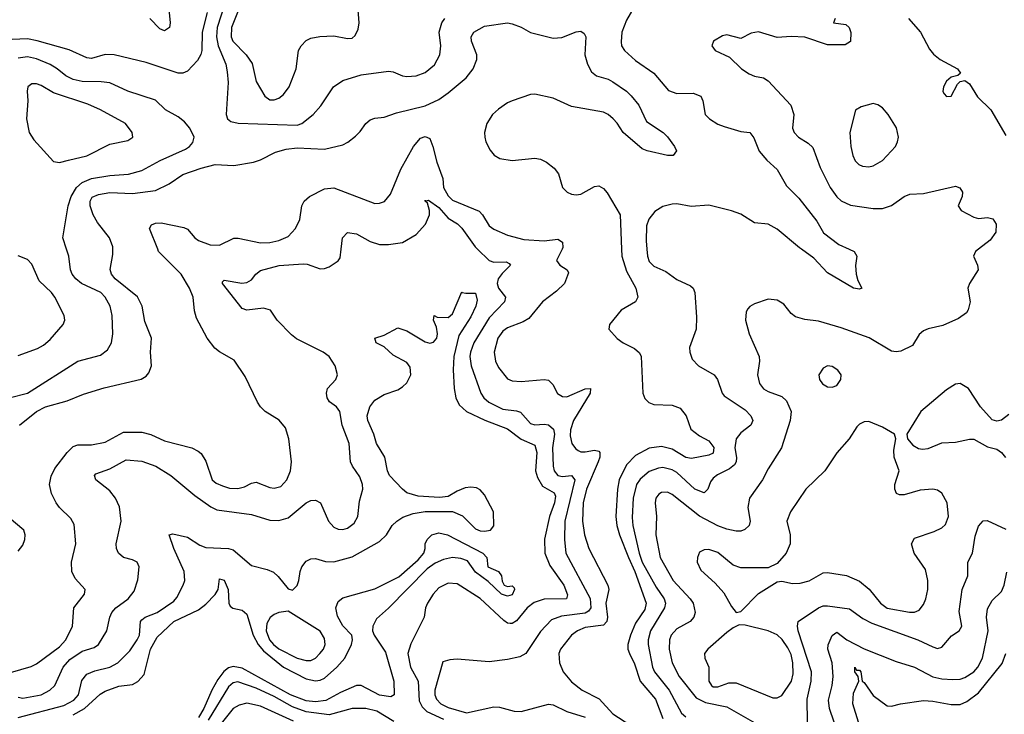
# Model space of a CAD drawing. Header units: inches. Extents: x 884549 to 1028252, y 526810 to 653624.
# Tile 25 of 256: x 930996 to 935303, y 547964 to 551004. Entities that reach past the tile are written whole.
import ezdxf

# ---------------------------------------------------------------- set-up
doc = ezdxf.new("R2010")
doc.units = ezdxf.units.IN
doc.header["$MEASUREMENT"] = 0
doc.layers.add('A9534', color=7, linetype='Continuous')
doc.layers.add('A9535', color=7, linetype='Continuous')

msp = doc.modelspace()

# ---------------------------------------------------------------- linework, layer by layer
at = {"layer": 'A9534', "color": 5}
for points, elevation in [([(930910, 548133.7), (931046.6, 548173.4), (931070, 548185.9), (931170, 548260.1), (931198.1, 548290), (931227.8, 548350), (931233.3, 548430), (931280.3, 548490), (931282.7, 548510), (931238.9, 548558.9), (931224.5, 548590), (931223.4, 548630), (931241.4, 548710), (931234.5, 548794.5), (931220.7, 548820.7), (931170, 548869.9), (931156.5, 548890), (931136.2, 548930), (931127, 548970), (931133.5, 549006.5), (931150, 549040.8), (931203.9, 549110), (931230, 549136.4), (931250, 549143.4), (931310, 549143.4), (931370, 549155), (931450, 549198.5), (931530, 549199.2), (931570, 549189.4), (931630, 549161), (931750, 549130.1), (931776.5, 549116.5), (931790, 549105.4), (931810, 549072.8), (931838.6, 548990), (931855.4, 548975.4), (931883.6, 548963.6), (931914.7, 548954.7), (931950, 548952.4), (931980, 548960), (932010, 548976.1), (932030, 548979.8), (932090, 548957.1), (932110, 548954), (932138, 548962), (932165.4, 548990), (932181.2, 549030), (932185.4, 549070), (932173.3, 549170), (932158.4, 549218.4), (932131.7, 549251.7), (932070, 549289.8), (932049.8, 549310), (932036.2, 549330), (931982.8, 549442.8), (931934.6, 549514.6), (931870, 549550.9), (931850, 549567.4), (931816.2, 549610), (931770, 549697.6), (931761, 549730), (931755.3, 549790), (931739.1, 549830), (931702.1, 549890), (931604.2, 549990), (931600.2, 550000)], 2880), ([(930950, 549349.1), (931030, 549370.2), (931250.4, 549509.6), (931350, 549535.5), (931380.5, 549559.5), (931397.4, 549590), (931404.2, 549630), (931401.5, 549710), (931392.8, 549750), (931370.5, 549790), (931351.1, 549810), (931266.6, 549850), (931241.5, 549870), (931225.8, 549890), (931218.5, 549910), (931211, 549970), (931201.2, 550000)], 2940), ([(930990, 548039.7), (931010, 548034.8), (931090.3, 548049.7), (931127.9, 548070), (931149.9, 548090), (931185.9, 548170), (931215.2, 548204.8), (931270, 548240.3), (931322.6, 548257.4), (931340.8, 548270), (931377.7, 548330), (931390.6, 548390), (931399.8, 548410), (931417.4, 548430), (931471.4, 548470), (931497.4, 548502.6), (931512.6, 548552.6), (931518.7, 548610), (931509.6, 548630), (931490, 548641), (931450, 548651.1), (931428.5, 548670), (931420.4, 548690), (931418.7, 548710), (931440.8, 548810), (931432.2, 548872.2), (931415.1, 548910), (931390, 548943), (931329.7, 548990), (931323, 549010), (931330, 549017), (931390, 549038), (931462.6, 549077.4), (931530, 549071.8), (931591.7, 549050), (931657.4, 549010), (931762.4, 548922.4), (931832.5, 548872.5), (931858.7, 548858.7), (932010, 548838.9), (932090, 548813.4), (932130, 548813), (932170, 548823.5), (932250, 548889.2), (932270, 548900.2), (932290, 548902), (932311.5, 548890), (932347.5, 548810), (932370, 548783.5), (932390, 548774.6), (932410, 548773.6), (932430, 548778.5), (932458.8, 548801.2), (932475.3, 548830), (932483.2, 548896.8), (932496.5, 548950), (932495.9, 548970), (932484, 549004), (932451.3, 549050), (932443.5, 549070), (932437.6, 549150), (932406.6, 549230), (932396.9, 549290), (932382.7, 549310), (932351.3, 549331.3), (932341.6, 549350), (932337.6, 549370), (932342, 549390), (932379.5, 549430), (932387, 549450), (932376.2, 549490), (932349.4, 549530), (932323.7, 549550), (932207.5, 549607.5), (932185.2, 549625.2), (932122.7, 549690), (932093.4, 549733.4), (932062.4, 549742.4), (931990, 549732.6), (931970, 549740.5), (931884, 549850), (931883, 549857), (931890, 549864), (931968.3, 549851.7), (931990, 549854.8), (932010, 549865.8), (932028.8, 549891.2), (932050, 549906.5), (932131.9, 549928.1), (932236, 549936), (932254.2, 549934.2), (932310, 549914), (932330, 549914.9), (932350, 549922.4), (932390, 549948.9), (932397.7, 549962.3), (932402.3, 550000)], 2860), ([(930995.6, 549230), (931070.5, 549289.5), (931109.3, 549310.7), (931204.4, 549335.6), (931275, 549365), (931366.3, 549393.7), (931528.2, 549431.8), (931550, 549443.6), (931561.8, 549458.2), (931572.7, 549490), (931568.9, 549550), (931572.6, 549610), (931543.5, 549683.5), (931532.6, 549750), (931511.4, 549791.4), (931413.4, 549870), (931397.5, 549890), (931391.4, 549911.4), (931403.5, 549976.5), (931404, 550000)], 2920), ([(932998.4, 550000), (933049.5, 549950), (933070, 549942.5), (933124.5, 549944.5), (933137.6, 549937.6), (933143.2, 549930), (933106, 549894), (933089.8, 549870.2), (933084.8, 549850), (933090.5, 549830), (933120.9, 549790), (933116.6, 549770), (933050, 549699.3), (932983.2, 549590), (932967.9, 549550), (932965.1, 549530), (932970.9, 549490), (933013.5, 549370), (933026.5, 549350), (933048, 549330), (933110, 549299.4), (933170, 549292.6), (933186.7, 549286.7), (933230, 549237.6), (933250, 549231.4), (933290, 549234.6), (933310, 549231.1), (933331.6, 549211.6), (933336.1, 549190), (933326.8, 549130), (933329.2, 549050), (933333.6, 549030), (933350, 549009.2), (933370, 549005.8), (933409.6, 549009.6), (933424.2, 548990), (933380.8, 548810), (933379.6, 548730), (933385.4, 548670), (933491.1, 548471.1), (933494.2, 548430), (933484.3, 548415.7), (933470, 548407.2), (933366.2, 548393.8), (933322.3, 548377.7), (933273.7, 548326.3), (933210, 548230.9), (933183.9, 548216.1), (933130, 548204.1), (933050, 548194.2), (932910, 548204.9), (932877.4, 548202.6), (932846.6, 548193.4), (932811.9, 548070), (932811.7, 548050), (932819, 548030), (932838.4, 548010), (932870, 547994.1), (932950, 547970.7), (933070, 547997.5), (933095.4, 547995.4), (933158.6, 547978.6), (933190, 547977.3), (933310, 548008.7), (933330, 548005.7), (933390, 547977), (933470, 547952.1)], 2860), ([(933369, 550000), (933344.9, 549950), (933359.3, 549930), (933391, 549910), (933397, 549897), (933379.7, 549850), (933343.8, 549816.2), (933283.1, 549770), (933222.7, 549697.3), (933197.9, 549682.1), (933130, 549655.6), (933110, 549640.7), (933088.2, 549610), (933071.9, 549550), (933076.9, 549510), (933090, 549482.6), (933130, 549433.1), (933150, 549424), (933190, 549421.2), (933290, 549430.2), (933310, 549426.9), (933327.6, 549407.6), (933348.1, 549368.1), (933370, 549354.8), (933390, 549353.6), (933470, 549388.1), (933492.3, 549390), (933492, 549370), (933419.1, 549250), (933405.4, 549210), (933403.6, 549183.6), (933411.8, 549150), (933427.1, 549127.1), (933438.6, 549118.6), (933450, 549113.2), (933470, 549113.1), (933510, 549120.1), (933530, 549116), (933533.9, 549110), (933533.2, 549090), (933526.2, 549070), (933474.9, 548950), (933461.4, 548890), (933457.6, 548810), (933467, 548750), (933485.1, 548690), (933569.5, 548530), (933573.2, 548510), (933559.9, 548450), (933567.1, 548390), (933564.1, 548370), (933550, 548354.6), (933470, 548344), (933436.6, 548330), (933409.5, 548310), (933361.9, 548250), (933354.4, 548230), (933357.3, 548190), (933374, 548150), (933410, 548107), (933456.5, 548070), (933531.3, 548031.3), (933590, 547966.3), (933670, 547915.8)], 2880), ([(933629.2, 550000), (933630.6, 549970), (933650, 549904), (933691.5, 549830), (933700.6, 549790), (933690.1, 549769.9), (933626.7, 549733.3), (933575.8, 549670), (933572.7, 549650), (933610, 549609.3), (933636.5, 549590), (933685.5, 549565.5), (933706.7, 549546.7), (933714.4, 549530), (933722.4, 549370), (933730, 549347), (933748.3, 549328.3), (933770, 549320.7), (933850, 549317.7), (933884.9, 549304.9), (933911.3, 549270), (933932.3, 549212.3), (933970, 549182.6), (934010, 549161.5), (934032.6, 549132.6), (934030, 549106.6), (934010, 549097.9), (933935.4, 549084.6), (933910, 549088.6), (933850, 549124.2), (933803.8, 549136.2), (933750, 549129), (933690, 549096.7), (933650, 549055.7), (933618.6, 548990), (933611.5, 548950), (933604.3, 548830), (933608.5, 548790), (933620.2, 548750), (933658.6, 548650), (933686.9, 548590), (933736.5, 548450), (933730, 548423.4), (933690, 548363), (933667.4, 548310), (933656.5, 548270), (933656.8, 548250), (933663.3, 548230), (933685.3, 548185.3), (933709.7, 548110), (933777.4, 548030), (933810, 547945.6)], 2920), ([(933740.1, 550000), (933743, 549970), (933750, 549945.5), (933770, 549925.1), (933822.4, 549902.4), (933870, 549866.9), (933930, 549840.3), (933942, 549830), (933950, 549810.8), (933957.2, 549702.8), (933954.9, 549650), (933926.7, 549570), (933927, 549550), (933938.2, 549518.2), (933966, 549490), (934033.4, 549450), (934049.1, 549430), (934069.1, 549370), (934078, 549358), (934170, 549296.9), (934194.7, 549270), (934202.8, 549250), (934194.9, 549230), (934150, 549196.5), (934129.6, 549170), (934124.8, 549130), (934132, 549088), (934130.8, 549070), (934123.4, 549056.7), (934101.1, 549038.9), (934048, 549012), (934030, 548998), (934018.2, 548981.8), (934005.8, 548950), (933990, 548933.3), (933950, 548949.9), (933870, 549022), (933850, 549034.1), (933810, 549043.9), (933790, 549042.1), (933750, 549027.6), (933710, 548994), (933694.8, 548970), (933680.1, 548910), (933675, 548825), (933677.6, 548790), (933705.7, 548670), (933719.2, 548630), (933780.8, 548520.8), (933815.3, 548470), (933820.9, 548450), (933816.8, 548430), (933755.9, 548330), (933745.2, 548290), (933745.4, 548270), (933764.6, 548170), (933773, 548150), (933837.6, 548070), (933891.3, 547970), (933910, 547953.7)], 2940), ([(935189.9, 550000), (935177.1, 549990), (935168.4, 549970), (935185.5, 549930), (935188, 549910), (935150.5, 549850), (935143.8, 549830), (935154, 549770), (935145.5, 549734.5), (935138, 549722), (935103.1, 549696.9), (935033.3, 549666.7), (934970, 549651.1), (934950, 549642), (934930, 549626.3), (934901.7, 549578.3), (934850, 549553.4), (934830, 549550.6), (934810, 549554), (934711.8, 549611.8), (934590, 549656), (934490, 549685.1), (934430, 549692), (934390, 549703.6), (934370, 549718), (934338.9, 549758.9), (934310, 549776.3), (934270, 549781.6), (934210, 549760.7), (934190.3, 549749.7), (934181.4, 549738.6), (934173.8, 549726.2), (934170.3, 549689.6), (934186.4, 549630), (934230.2, 549530), (934231.9, 549510), (934224, 549450), (934231.5, 549411.5), (934250, 549389.3), (934270, 549377.5), (934330, 549355.6), (934350, 549337), (934370.2, 549290), (934366, 549250), (934328.3, 549130), (934270, 549038), (934245.4, 548990), (934189, 548910), (934181.3, 548870), (934191.1, 548808.9), (934186.5, 548790), (934167.4, 548772.6), (934150, 548765.4), (934130, 548765.4), (934090, 548773.9), (934050, 548788.9), (933970, 548832.1), (933850, 548926), (933830, 548937.1), (933804.2, 548935.8), (933792.1, 548927.9), (933779.3, 548910), (933775.2, 548890), (933781.9, 548830), (933778.1, 548750), (933797.5, 548650), (933854.4, 548550), (933929.4, 548470), (933941.3, 548450), (933950.2, 548410), (933945.4, 548390), (933929.5, 548370.5), (933870, 548338.8), (933845.1, 548310), (933838.3, 548290), (933836.6, 548250), (933850.2, 548189.8), (933881, 548130), (933955.7, 548035.7), (933995.9, 548015.9), (934090, 547997.1), (934221.6, 547921.6)], 2960), ([(934623.8, 550000), (934646, 549990), (934658, 549970), (934651.5, 549928.5), (934655, 549890), (934662.6, 549862.6), (934679.1, 549830), (934670, 549825.1), (934643.7, 549830), (934530, 549896.3), (934470, 549960.6), (934415.5, 550000)], 2940), ([(930990, 549535.3), (931074.2, 549565.8), (931100, 549580), (931130, 549604.6), (931186.9, 549670), (931193.3, 549690), (931190.9, 549710), (931149.8, 549790), (931135, 549810), (931081, 549861), (931050, 549934.3), (931030, 549954.7), (930990, 549970.9)], 2960), ([(930990, 547949.8), (931190, 548002.9), (931233.1, 548026.9), (931253.6, 548050), (931267.8, 548112.2), (931290, 548140.2), (931325, 548155), (931390, 548170.6), (931425.3, 548190), (931477.4, 548242.6), (931510.7, 548290), (931520.1, 548310), (931524.2, 548370), (931530, 548378.4), (931545.1, 548390), (931597.3, 548410), (931670, 548459.6), (931684.4, 548475.6), (931711.6, 548530), (931719, 548550), (931715.2, 548590), (931670.5, 548690), (931650, 548750.5), (931666.2, 548753.8), (931730, 548739.2), (931784.3, 548704.2), (931810, 548693.8), (931910, 548690.2), (931930, 548683.8), (932010, 548616.3), (932078.2, 548598.2), (932105.9, 548585.9), (932126.8, 548566.8), (932170, 548513), (932190, 548508.2), (932210, 548527.7), (932217.7, 548550), (932223, 548590), (932231.1, 548610), (932250, 548634.9), (932270, 548644.9), (932290, 548645.5), (932333.7, 548633.7), (932370, 548631.1), (932450, 548654.2), (932570, 548720.9), (932600.5, 548750), (932625.7, 548790), (932645.4, 548810), (932672.7, 548827.3), (932716.8, 548843.2), (932770, 548852.4), (932890, 548851.3), (932932.7, 548832.7), (932990, 548776), (933010, 548767.5), (933030, 548765.3), (933055.1, 548770), (933070.4, 548789.6), (933069.3, 548850), (933030, 548924.8), (933010, 548946.6), (932994.8, 548954.8), (932970, 548958.9), (932944.9, 548955.1), (932910, 548941.5), (932870, 548918.2), (932832.5, 548912.5), (932738.6, 548918.6), (932690, 548934.2), (932670, 548949.1), (932614, 549010), (932605.5, 549030), (932593.3, 549090), (932557.2, 549150), (932545.7, 549190), (932519.8, 549250), (932516.6, 549270), (932527.4, 549310), (932550, 549339.5), (932590, 549363.7), (932650, 549384), (932670, 549397.1), (932690, 549414.9), (932706.6, 549450), (932703.7, 549483.7), (932690, 549504.7), (932630, 549536.5), (932590, 549572.4), (932556, 549590), (932549.2, 549610), (932590, 549623.6), (932650, 549656.4), (932690, 549643.1), (932770, 549594), (932790, 549588.4), (932806.5, 549593.5), (932821, 549610), (932824.4, 549630), (932819.1, 549659.1), (932806, 549690), (932808.7, 549710), (932822.8, 549702.8), (932870, 549700.7), (932890, 549717.3), (932930, 549814), (932931, 549811), (932947.7, 549807.7), (932990, 549806.8), (932997.1, 549777.1), (932991.5, 549750), (932970, 549703.9), (932917.7, 549622.3), (932895.9, 549530), (932891.9, 549471.9), (932896.9, 549390), (932904.3, 549350), (932919, 549319), (932951.3, 549290), (933031.3, 549251.3), (933130, 549214.4), (933190, 549168.9), (933250, 549142.9), (933258.3, 549110), (933252.8, 549030), (933260.5, 549000.5), (933283.5, 548963.5), (933333.8, 548933.8), (933339.2, 548919.2), (933335, 548890), (933314.3, 548830), (933291.2, 548731.2), (933293.1, 548670), (933315.3, 548615.3), (933376.5, 548530), (933392.9, 548487.1), (933388.2, 548470), (933290, 548468.9), (933247, 548453), (933216.4, 548430), (933170, 548373.7), (933150, 548361.6), (933141.9, 548361.9), (933130, 548362.6), (933114.6, 548374.6), (933010, 548471.7), (932910, 548534.9), (932870, 548538), (932830, 548517.5), (932804.4, 548490), (932780.2, 548450), (932771.4, 548430), (932766, 548390), (932706.8, 548273.2), (932693.5, 548230), (932706.1, 548170), (932738.7, 548110), (932743.1, 548023.2), (932757.2, 547997.2), (932776.9, 547976.9), (932850, 547943.7)], 2840), ([(935322.9, 549277.1), (935290, 549252), (935270, 549246.6), (935250, 549252.7), (935198.4, 549310), (935146, 549390), (935110, 549411.6), (935090, 549409.4), (935050, 549384.5), (934937.1, 549290), (934876, 549190), (934878.8, 549170), (934902.5, 549142.5), (934928.2, 549128.2), (934945.4, 549125.4), (934970, 549127.3), (935030, 549152.3), (935090, 549155), (935150, 549168.8), (935170, 549168.4), (935230, 549134.9), (935270, 549124.4), (935290, 549110.4), (935308.3, 549088.3)], 2980), ([(930990, 548677.8), (931010, 548704.2), (931019.4, 548730), (931020.8, 548750), (931014, 548770), (930950, 548824.4)], 2920), ([(934442.7, 547930), (934440.1, 548030), (934458.7, 548110), (934459.5, 548150), (934401.2, 548330), (934398, 548350), (934401.5, 548370), (934489.9, 548430.1), (934510, 548438.4), (934530, 548439.1), (934626.2, 548426.2), (934683.8, 548383.8), (934723.6, 548363.6), (934924.9, 548290), (934990, 548259.2), (935010, 548252.9), (935030, 548257.6), (935072, 548308), (935105.1, 548330), (935116.5, 548350), (935106.1, 548413.8), (935118.5, 548510), (935142.7, 548570), (935142.7, 548630), (935163.5, 548670), (935176, 548744), (935190, 548787.3), (935210, 548810.5), (935227.7, 548812.3), (935310, 548774.9)], 2960), ([(931230, 547961.7), (931280.3, 547990), (931348, 548052), (931370, 548064.9), (931430, 548087.2), (931490, 548095), (931512.6, 548107.4), (931541, 548139), (931568.1, 548250), (931597.6, 548302.4), (931670, 548370), (931778.2, 548421.8), (931810, 548446.2), (931851.1, 548488.9), (931864.1, 548510), (931870, 548557.3), (931890, 548551.3), (931908.1, 548510), (931911, 548451), (931916.9, 548436.9), (931928.4, 548428.4), (931970, 548419.4), (931990, 548402.4), (932018, 548310), (932040.1, 548270), (932062.1, 548242.1), (932150, 548170.4), (932250, 548119.9), (932290, 548110.8), (932310, 548113.8), (932330, 548123.1), (932383.1, 548170), (932417.9, 548210), (932448.3, 548270), (932452.5, 548290), (932449, 548310), (932410, 548351.6), (932385.7, 548394.3), (932379.8, 548430), (932390, 548458.4), (932410, 548473.6), (932550, 548514), (932654.7, 548565.3), (932739.2, 548640.8), (932763.5, 548670), (932769.8, 548690), (932769.8, 548710), (932778.3, 548730), (932798.4, 548750), (932830, 548758.2), (932867.3, 548750), (933021.6, 548670), (933039.1, 548650), (933044, 548610), (933090.6, 548590), (933103, 548570), (933106.6, 548546.6), (933116, 548530), (933130, 548523.8), (933150, 548526.8), (933158.4, 548518.4), (933160.5, 548510), (933150, 548486.6), (933130, 548480.9), (933103, 548490), (933045.6, 548545.6), (932990, 548586.3), (932955.3, 548635.3), (932926.5, 548646.5), (932890, 548649.9), (932850, 548642.3), (932813.7, 548626.3), (932778.9, 548601.1), (932610, 548428.5), (932557.6, 548382.4), (932540.6, 548350), (932540.1, 548330), (932547.5, 548310), (932596.2, 548236.2), (932633.1, 548110), (932634.7, 548050), (932619.8, 548040.2), (932570, 548047.8), (932490, 548089.9), (932470, 548089.9), (932399.7, 548060.3), (932335, 548025), (932290, 548018.9), (932250, 548023.1), (932181.1, 548050), (931970, 548166.1), (931930, 548173.9), (931910, 548167.4), (931888.9, 548151.1), (931863.5, 548116.5), (931837.5, 548070), (931802.5, 547990), (931778.7, 547950)], 2820), ([(934558.5, 547930), (934538, 547990), (934533.8, 548026.2), (934549.9, 548090.1), (934554.2, 548130), (934549.9, 548189.9), (934531.4, 548250), (934532.1, 548267.9), (934550.5, 548309.5), (934570, 548323.9), (934614, 548290), (934690, 548250.2), (934830, 548195.2), (934910, 548170.8), (934990, 548128.3), (935030, 548119.8), (935077.1, 548117.1), (935110, 548118.8), (935130, 548124.7), (935170, 548150.1), (935187.5, 548170), (935207.5, 548210), (935233, 548330), (935224.9, 548390), (935230, 548426.4), (935250, 548462.2), (935290, 548501.2), (935301.7, 548530), (935314.2, 548585.8)], 2940), ([(934665.7, 547930), (934640.4, 548010), (934643.1, 548056.9), (934666, 548110), (934663.1, 548130), (934648.5, 548150), (934649.8, 548170.2), (934656.8, 548156.8), (934670, 548156.9), (934676, 548150), (934680.5, 548110), (934690, 548103.7), (934730, 548047.3), (934790, 548001.3), (934810, 547999.6), (934848.7, 548010), (934950, 548024.3), (934990, 548022.3), (935070, 548006.5), (935110, 548007.3), (935139.5, 548020.5), (935190, 548058.3), (935293.1, 548186.9), (935309.6, 548230)], 2920), ([(932632.7, 547932.7), (932558.1, 547978.1), (932510, 547989.5), (932450.9, 547989.1), (932350, 547961.5), (932250, 547975.8), (932190, 547996.6), (932110, 548042.1), (932030, 548078.4), (931950, 548106.6), (931930, 548102.3), (931910, 548084.4), (931820.7, 547939.3)], 2840), ([(932194.4, 547934.4), (932050, 548000.3), (931990, 548012.7), (931955.6, 548004.4), (931930, 547989.2), (931803.8, 547830)], 2860)]:
    msp.add_lwpolyline(points, dxfattribs=dict(at, elevation=elevation))
for points, elevation in [([(934530, 549489.6), (934510, 549478.9), (934491.8, 549450), (934494.6, 549430), (934507.6, 549410), (934530, 549397.4), (934550, 549395.8), (934570, 549403), (934587.3, 549430), (934589.5, 549449.5), (934575.1, 549470), (934550, 549486)], 2980), ([(934710, 549245.2), (934690, 549244), (934670, 549234), (934658, 549222), (934624.9, 549170), (934570, 549109.2), (934517.7, 549030), (934435.4, 548950), (934368.4, 548850), (934352, 548810), (934366, 548750), (934365.6, 548710), (934349.1, 548670), (934310, 548624.2), (934270, 548604.7), (934150, 548605.6), (934117.6, 548617.6), (934050, 548672), (934010, 548685.3), (933990, 548684.7), (933970, 548673.6), (933960.8, 548650), (933960.2, 548630), (933974.9, 548594.9), (934038.5, 548538.5), (934075.8, 548495.8), (934110, 548435.5), (934130, 548410.4), (934150, 548414.4), (934227.6, 548492.4), (934310, 548543.6), (934330, 548547.1), (934377.2, 548537.2), (934410, 548537.6), (934450, 548548.8), (934510, 548584), (934530, 548585.5), (934612.1, 548572.1), (934670, 548547.1), (934711.8, 548511.8), (934760.9, 548450), (934790, 548429.1), (934888.3, 548411.7), (934910, 548412), (934930, 548420.3), (934950, 548444.9), (934959.8, 548470), (934968.5, 548510), (934968.6, 548550), (934957.6, 548597.6), (934909, 548670), (934897.6, 548710), (934910, 548735.3), (934996.1, 548763.9), (935030, 548780.6), (935045.2, 548794.8), (935058.3, 548830), (935053.1, 548890), (935030, 548931.6), (935010, 548945.2), (934990, 548949.3), (934934.7, 548945.3), (934864.8, 548924.7), (934844.6, 548924.6), (934831.4, 548931.4), (934823.5, 548950), (934824.7, 548970), (934842.7, 549030), (934821.2, 549090), (934820.2, 549119.8), (934828.7, 549170), (934822, 549190), (934770, 549221.2)], 2980), ([(932170, 548416), (932130, 548409.9), (932110, 548401.4), (932092.6, 548387.4), (932077.9, 548362.1), (932074.8, 548330), (932089.1, 548290), (932106, 548270), (932130, 548251.5), (932210, 548210.6), (932250, 548199.9), (932270, 548199.8), (932289.9, 548210.1), (932309.8, 548230), (932324.6, 548250), (932332.2, 548270), (932330, 548296.2), (932310, 548327.7)], 2840), ([(934143.4, 548356.6), (934116.6, 548343.4), (934090, 548322.4), (934006, 548250), (933991.8, 548230), (933993.4, 548210), (934010.4, 548170), (934010.3, 548110), (934022.3, 548090), (934030, 548085.2), (934050, 548084.8), (934098.2, 548101.8), (934130, 548102), (934290, 548036.9), (934310, 548036.5), (934330, 548046.7), (934371.9, 548110), (934378.8, 548141.2), (934378.2, 548190), (934370, 548226), (934355.9, 548255.9), (934331.8, 548291.8), (934310, 548311.9), (934270, 548329), (934170, 548354.7)], 2980)]:
    msp.add_lwpolyline(points, close=True, dxfattribs=dict(at, elevation=elevation))
at = {"layer": 'A9535', "color": 5}
for points, elevation in [([(931911.7, 551130), (931860.7, 550970), (931856.6, 550930), (931864.3, 550890), (931897.8, 550810), (931904.2, 550775.8), (931907.6, 550730), (931898.9, 550590), (931906, 550570), (931919.5, 550559.5), (931951.3, 550551.3), (932210, 550542.1), (932231, 550550), (932280.5, 550590), (932313, 550627), (932368.7, 550710), (932410, 550737.7), (932490, 550763), (932610, 550779.2), (932630, 550776.5), (932670, 550758.9), (932690, 550755.5), (932730, 550759.3), (932770, 550773.2), (932810, 550806.3), (932833.3, 550850), (932839.1, 550890), (932831.7, 550950), (932842.3, 550990), (932856.2, 551010)], 2940), ([(931954.3, 551050), (931922.3, 550970), (931920.9, 550930), (931928.9, 550910), (931986.3, 550850), (932013, 550813), (932030, 550733.7), (932069.1, 550669.1), (932090, 550654.4), (932110, 550653.4), (932130, 550661.3), (932150, 550676.5), (932174.4, 550710), (932206.2, 550790), (932216.3, 550870), (932227.6, 550890), (932250, 550912.7), (932270, 550923.1), (932308.6, 550931.4), (932370, 550934), (932430, 550921.7), (932450, 550924.2), (932464.1, 550935.9), (932476.8, 550963.2), (932480.8, 550990), (932474.7, 551065.3)], 2960), ([(931816.5, 551036.5), (931793.9, 550950), (931793, 550870), (931788.6, 550851.4), (931773.5, 550826.5), (931730, 550779.8), (931710, 550769.8), (931690, 550770.5), (931550, 550817.3), (931410, 550850.9), (931370, 550851.7), (931310, 550835.2), (931290, 550837.5), (931212.8, 550872.8), (931072.5, 550912.5), (931030, 550920.1), (930962.8, 550917.2)], 2920), ([(931648.1, 551050), (931654, 550990), (931651, 550970), (931630, 550956.1), (931610, 550964.8), (931565, 551010)], 2880), ([(933682, 551058), (933650, 551002), (933630.2, 550950), (933626.8, 550906.8), (933629.2, 550890), (933641.5, 550870), (933690, 550826.2), (933770, 550770.2), (933834.6, 550694.6), (933870, 550681.8), (933942.6, 550682.6), (933974.9, 550670), (933984.9, 550650), (933994.9, 550590), (934014, 550570), (934050, 550547.2), (934077.1, 550537.1), (934150, 550514.9), (934190.6, 550510), (934208, 550488), (934230, 550428.4), (934263.7, 550390), (934309.4, 550349.4), (934350, 550276.9), (934403.8, 550223.8), (934482.7, 550122.7), (934512.2, 550072.2), (934579.8, 550019.8), (934623.8, 550000)], 2940), ([(931404, 550000), (931404.3, 550010), (931388.8, 550050), (931336.2, 550116.2), (931318.3, 550150), (931304.3, 550190), (931304, 550210), (931312.9, 550227.1), (931341.1, 550238.9), (931390, 550247.7), (931490, 550243.4), (931590, 550256.3), (931650, 550285.6), (931710, 550327.5), (931790, 550354.5), (931850.9, 550370.9), (931933.1, 550366.9), (932018.8, 550381.2), (932050, 550391.3), (932115.4, 550424.6), (932161.6, 550438.4), (932210, 550443.9), (932330, 550437.2), (932410, 550456.9), (932432, 550468), (932464.9, 550495.1), (932485.1, 550514.9), (932509.9, 550550.1), (932530, 550566.5), (932550, 550573.2), (932590, 550577.3), (932643.8, 550596.2), (932770, 550627.6), (932830, 550655.7), (932870, 550683.6), (932949.2, 550750), (932979.6, 550790), (932995.4, 550830), (932996.5, 550850), (932972.5, 550910), (932970.8, 550930), (932983.1, 550950), (933030, 550975.5), (933130, 550990.3), (933150, 550987), (933190, 550971.3), (933230, 550948), (933330, 550923.2), (933367.1, 550927.1), (933430, 550951.6), (933450, 550953.6), (933464.7, 550944.7), (933473.1, 550930), (933468.4, 550850), (933479.8, 550810), (933496.9, 550776.9), (933519, 550759), (933570, 550743.5), (933590, 550732.5), (933650, 550691), (933670.6, 550670.6), (933704.3, 550630), (933738.3, 550558.3), (933810.3, 550510), (933830, 550491.8), (933860.9, 550450), (933868.7, 550430), (933854.9, 550410), (933830, 550409.8), (933741.2, 550430), (933719.3, 550439.3), (933635.6, 550510), (933610, 550551.2), (933592.6, 550570), (933570, 550589.7), (933550, 550599.7), (933410, 550625), (933330, 550661.7), (933250, 550678.9), (933230, 550677.4), (933150, 550649), (933130, 550640.7), (933090, 550612.9), (933064.8, 550590), (933039.4, 550550), (933029.5, 550510), (933030.1, 550490), (933034.6, 550470), (933053.7, 550433.7), (933071.9, 550411.9), (933096.8, 550396.8), (933150, 550387.5), (933250, 550397.8), (933273.8, 550393.8), (933300.2, 550380.3), (933334.1, 550354.1), (933353.4, 550330), (933370.6, 550270), (933390.7, 550250), (933410, 550241.1), (933430, 550237.4), (933450, 550240.9), (933510, 550274.9), (933530, 550277.1), (933550, 550265.5), (933566.6, 550246.6), (933622.3, 550150), (933629.2, 550000)], 2920), ([(934563, 551010), (934556, 550990), (934610, 550983.7), (934623.7, 550970), (934631.4, 550948.6), (934630, 550909.5), (934606.3, 550893.7), (934530, 550894.2), (934430, 550928), (934370, 550931.3), (934310, 550926.2), (934228.3, 550951.7), (934195.2, 550944.8), (934150, 550922), (934090, 550937.6), (934070, 550933.6), (934030.7, 550910), (934023, 550890), (934038.8, 550870), (934100.7, 550840.7), (934153.4, 550790), (934186.8, 550766.8), (934210, 550757.6), (934250, 550750.2), (934270, 550736.5), (934369.2, 550630), (934382.6, 550590), (934376.9, 550530), (934384.4, 550510), (934403.1, 550490), (934444.7, 550464.7), (934465, 550445), (934498, 550358), (934541.7, 550270), (934570, 550229.2), (934590, 550211), (934630, 550192.6), (934730, 550177.4), (934770, 550178.8), (934810, 550191.5), (934865.6, 550230), (934890, 550240.3), (934950, 550243.1), (935090, 550275.3), (935108.2, 550268.2), (935120.2, 550250), (935119.1, 550230), (935101.6, 550190), (935114.9, 550170), (935170, 550139.5), (935190, 550134.7), (935230, 550138), (935252.7, 550132.7), (935267.3, 550110), (935265.3, 550074.7), (935240.5, 550039.5), (935189.9, 550000)], 2960), ([(934884, 551010), (934936.5, 550950), (934975.3, 550875.3), (934993.3, 550853.3), (935022, 550830), (935098.8, 550790), (935111.3, 550770), (935099.8, 550760.2), (935070, 550752.7), (935050, 550735.1), (935036.3, 550710), (935033.4, 550690), (935039.9, 550679.9), (935050, 550668), (935071, 550669), (935098, 550722), (935110, 550734), (935130, 550738), (935150, 550724), (935186.2, 550666.2), (935243.6, 550610), (935310, 550498)], 2980), ([(931201.2, 550000), (931184.8, 550050), (931208.2, 550190), (931221.3, 550230), (931244.9, 550270), (931270, 550292.5), (931310, 550309.3), (931390, 550322.3), (931472.3, 550327.7), (931530, 550344.8), (931611.3, 550388.7), (931721.8, 550438.2), (931739.7, 550450), (931753.5, 550466.5), (931759.8, 550490), (931740.9, 550530), (931717.4, 550557.4), (931690, 550579.4), (931634, 550610), (931590, 550651.6), (931470, 550692.2), (931390, 550727.5), (931352.7, 550732.7), (931270, 550733.7), (931230, 550742.4), (931198.5, 550758.5), (931161, 550790), (931130, 550808.5), (931070, 550832.7), (931030, 550842.3), (930990, 550836.2)], 2940), ([(931600.2, 550000), (931564.2, 550090), (931572.9, 550107.1), (931590, 550114.1), (931614.7, 550114.7), (931714.8, 550094.8), (931730, 550087.9), (931761.8, 550050), (931777.9, 550037.9), (931830, 550018.9), (931870, 550017.8), (931932.5, 550047.5), (931951.9, 550048.1), (932050, 550027.3), (932090, 550029.1), (932130, 550037.7), (932170, 550055), (932203.2, 550090), (932221.5, 550130), (932230.6, 550189.4), (932240.4, 550210), (932264.4, 550230), (932330, 550264.2), (932370, 550267.9), (932550, 550200.5), (932570, 550200.9), (932591.4, 550208.6), (932618.6, 550241.4), (932663.6, 550350), (932719.5, 550450), (932750, 550485.4), (932770, 550493.7), (932790, 550484.2), (932803.9, 550450), (932820.7, 550380.7), (932846.4, 550310), (932850.2, 550270), (932870, 550233.8), (932890, 550214.3), (933006.1, 550166.1), (933020.9, 550150), (933050, 550101.6), (933070, 550087.8), (933130, 550060.9), (933202.1, 550042.1), (933290, 550036.6), (933350, 550044.2), (933370.6, 550030), (933372.6, 550007.4), (933369, 550000)], 2880), ([(932402.3, 550000), (932408.4, 550050), (932430, 550073.1), (932470, 550066.9), (932530, 550033.2), (932570, 550021.2), (932610, 550020.2), (932670, 550029.1), (932730, 550063.9), (932771, 550110), (932789.4, 550150), (932789.3, 550169.3), (932780.7, 550200.7), (932769.5, 550210.5), (932770, 550214), (932770.5, 550210.5), (932784.9, 550215.1), (932830, 550182.5), (932870, 550135.7), (932910.7, 550110.7), (932930, 550092.1), (932988.2, 550010), (932998.4, 550000)], 2860), ([(934415.5, 550000), (934406.5, 550006.5), (934310, 550088.2), (934270, 550108.9), (934210, 550116), (934150, 550153.5), (934110, 550167.6), (934010, 550192.2), (933932.9, 550187.1), (933870, 550198.4), (933850, 550197.7), (933810, 550186.4), (933774.7, 550165.3), (933748.4, 550131.6), (933738.5, 550101.5), (933736.6, 550036.6), (933740.1, 550000)], 2940)]:
    msp.add_lwpolyline(points, dxfattribs=dict(at, elevation=elevation))
for points, elevation in [([(931070, 550724.4), (931050, 550723.9), (931031.8, 550710), (931028.5, 550691.5), (931031.6, 550650), (931026.1, 550570), (931037.6, 550510), (931058.3, 550478.3), (931144.4, 550384.4), (931170, 550379.5), (931210, 550389.2), (931290, 550408.8), (931390, 550459.7), (931470, 550475.8), (931491.8, 550490), (931488, 550510), (931459.8, 550550), (931350, 550610.6), (931294.8, 550634.8), (931144.3, 550684.3), (931090, 550717)], 2960), ([(934730, 550637.6), (934676.7, 550623.3), (934652.2, 550607.8), (934627.7, 550510), (934631.1, 550450), (934639.7, 550410), (934650, 550386.7), (934666.7, 550370), (934683.1, 550363.1), (934710, 550360.7), (934730, 550364.5), (934770, 550387.6), (934826.3, 550450), (934836.4, 550470), (934839.8, 550490), (934830.9, 550530.9), (934794.5, 550590), (934770, 550618), (934750, 550631.8)], 2980)]:
    msp.add_lwpolyline(points, close=True, dxfattribs=dict(at, elevation=elevation))

doc.saveas('drawing.dxf')
